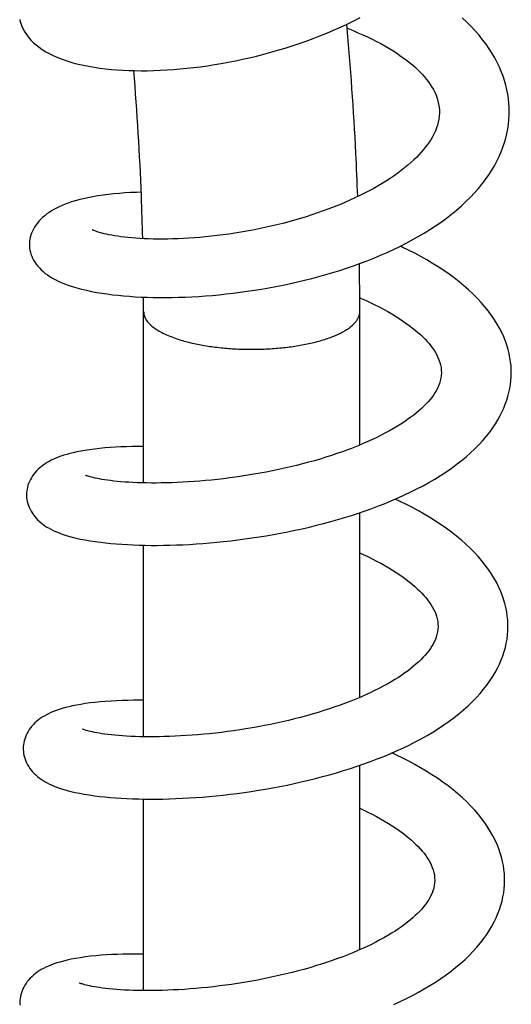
# Model space of a CAD drawing. Header units: millimetres. Extents: x 224 to 1420, y -1347 to 980.
# Tile 21 of 65: x 526 to 565, y -494 to -416. Entities that reach past the tile are written whole.
import ezdxf

# ---------------------------------------------------------------- set-up
doc = ezdxf.new("R2010")
doc.units = ezdxf.units.MM
doc.header["$LTSCALE"] = 77.505185
doc.layers.get('0').update_dxf_attribs({"linetype": 'CONTINUOUS'})

msp = doc.modelspace()

# ---------------------------------------------------------------- linework, layer by layer
at = {"color": 6, "linetype": 'CONTINUOUS'}
for p, q in [((536.067, -452.603), (536.067, -439.124)), ((553.067, -449.621), (553.067, -439.124)), ((553.067, -469.486), (553.067, -454.947)), ((536.067, -472.583), (536.067, -457.509)), ((553.067, -489.347), (553.067, -474.833)), ((536.067, -492.561), (536.067, -477.488))]:
    msp.add_line(p, q, dxfattribs=at)
for points in [[(526.319, -416.126), (526.364, -416.311), (526.422, -416.496), (526.493, -416.681), (526.578, -416.865), (526.677, -417.05), (526.791, -417.233), (526.92, -417.416), (527.066, -417.598), (527.229, -417.779), (527.411, -417.958), (527.614, -418.136), (527.84, -418.313), (528.092, -418.489), (528.372, -418.663), (528.679, -418.831), (529.01, -418.993), (529.364, -419.145), (529.734, -419.286), (530.116, -419.414), (530.508, -419.53), (530.911, -419.635), (531.324, -419.729), (531.746, -419.813), (532.177, -419.887), (532.616, -419.951), (533.06, -420.007), (533.511, -420.053), (533.967, -420.091), (534.429, -420.12), (534.898, -420.142), (535.375, -420.155), (535.861, -420.161), (536.355, -420.158), (536.857, -420.147), (537.366, -420.128), (537.882, -420.101), (538.404, -420.066), (538.931, -420.023), (539.464, -419.971), (540.001, -419.912), (540.54, -419.844), (541.082, -419.768), (541.628, -419.684), (542.176, -419.592), (542.727, -419.492), (543.281, -419.383), (543.837, -419.265), (544.395, -419.139), (544.954, -419.005), (545.514, -418.862), (546.073, -418.71), (546.632, -418.551), (547.189, -418.383), (547.744, -418.206), (548.296, -418.022), (548.844, -417.83), (549.389, -417.629), (549.931, -417.42), (550.47, -417.202), (551.006, -416.975), (551.539, -416.739), (552.067, -416.494), (552.59, -416.241), (553.106, -415.98)], [(564.817, -423.018), (564.799, -422.73), (564.762, -422.373), (564.709, -422.015), (564.639, -421.657), (564.553, -421.299), (564.451, -420.941), (564.332, -420.584), (564.196, -420.228), (564.043, -419.871), (563.872, -419.513), (563.682, -419.155), (563.473, -418.797), (563.245, -418.439), (562.997, -418.082), (562.73, -417.726), (562.444, -417.373), (562.139, -417.023), (561.816, -416.679), (561.477, -416.34), (561.122, -416.009)], [(552.064, -416.822), (552.139, -416.85), (552.537, -417.008), (552.924, -417.17), (553.302, -417.335), (553.669, -417.504), (554.027, -417.676), (554.376, -417.852), (554.714, -418.03), (555.04, -418.212), (555.355, -418.395), (555.658, -418.581), (555.948, -418.767), (556.225, -418.954), (556.489, -419.141), (556.739, -419.328), (556.975, -419.514), (557.199, -419.7), (557.413, -419.888), (557.616, -420.077), (557.809, -420.268), (557.991, -420.46), (558.163, -420.654), (558.323, -420.849), (558.473, -421.045), (558.611, -421.243), (558.739, -421.444), (558.857, -421.649), (558.965, -421.861), (559.062, -422.082), (559.146, -422.311), (559.216, -422.547), (559.269, -422.791), (559.306, -423.04), (559.323, -423.261)], [(527.079, -433.843), (527.084, -433.972), (527.098, -434.125), (527.123, -434.279), (527.158, -434.435), (527.204, -434.592), (527.262, -434.75), (527.332, -434.908), (527.414, -435.067), (527.509, -435.224), (527.617, -435.381), (527.737, -435.535), (527.869, -435.686), (528.013, -435.833), (528.167, -435.974), (528.332, -436.109), (528.508, -436.239), (528.695, -436.364), (528.893, -436.485), (529.105, -436.601), (529.332, -436.715), (529.577, -436.825), (529.843, -436.935), (530.135, -437.042), (530.455, -437.149), (530.805, -437.253), (531.179, -437.353), (531.571, -437.446), (531.97, -437.53), (532.372, -437.605), (532.779, -437.673), (533.193, -437.734), (533.618, -437.789), (534.052, -437.838), (534.495, -437.88), (534.946, -437.917), (535.403, -437.948), (535.867, -437.973), (536.337, -437.991), (536.814, -438.004), (537.303, -438.011), (537.8, -438.012), (538.306, -438.006), (538.819, -437.995), (539.339, -437.977), (539.866, -437.953), (540.398, -437.922), (540.934, -437.885), (541.474, -437.842), (542.018, -437.792), (542.564, -437.735), (543.112, -437.672), (543.664, -437.602), (544.22, -437.525), (544.779, -437.441), (545.342, -437.35), (545.906, -437.251), (546.472, -437.145), (547.038, -437.033), (547.604, -436.913), (548.168, -436.786), (548.729, -436.652), (549.288, -436.511), (549.843, -436.363), (550.394, -436.208), (550.943, -436.046), (551.489, -435.876), (552.033, -435.698), (552.574, -435.512), (553.111, -435.319), (553.647, -435.116), (554.177, -434.905), (554.701, -434.687), (555.217, -434.461), (555.725, -434.227), (556.224, -433.986), (556.715, -433.737), (557.197, -433.48), (557.669, -433.215), (558.132, -432.942), (558.585, -432.661), (559.028, -432.37), (559.46, -432.071), (559.881, -431.764), (560.288, -431.449), (560.681, -431.127), (561.058, -430.798), (561.419, -430.463), (561.763, -430.123), (562.088, -429.778), (562.394, -429.429), (562.683, -429.077), (562.953, -428.721), (563.205, -428.362), (563.439, -428), (563.654, -427.636), (563.85, -427.271), (564.026, -426.907), (564.184, -426.543), (564.324, -426.181), (564.446, -425.819), (564.55, -425.459), (564.637, -425.099), (564.707, -424.741), (564.761, -424.381), (564.798, -424.021), (564.82, -423.66), (564.825, -423.299), (564.817, -423.018)], [(559.323, -423.264), (559.326, -423.481), (559.313, -423.728), (559.282, -423.969), (559.235, -424.207), (559.173, -424.44), (559.097, -424.669), (559.009, -424.892), (558.909, -425.11), (558.798, -425.325), (558.675, -425.538), (558.542, -425.749), (558.397, -425.958), (558.243, -426.165), (558.078, -426.37), (557.904, -426.573), (557.718, -426.776), (557.519, -426.981), (557.307, -427.187), (557.082, -427.394), (556.844, -427.601), (556.594, -427.809), (556.33, -428.016), (556.055, -428.223), (555.767, -428.429), (555.468, -428.633), (555.158, -428.835), (554.837, -429.034), (554.505, -429.231), (554.163, -429.426), (553.81, -429.618), (553.447, -429.808), (553.072, -429.995), (552.686, -430.179), (552.29, -430.36), (551.885, -430.537), (551.473, -430.71), (551.053, -430.879), (550.626, -431.043), (550.192, -431.202), (549.751, -431.357), (549.306, -431.506), (548.856, -431.65), (548.4, -431.788), (547.939, -431.922), (547.474, -432.051), (547.005, -432.174), (546.534, -432.291), (546.062, -432.402), (545.591, -432.508), (545.119, -432.607), (544.649, -432.7), (544.181, -432.787), (543.713, -432.868), (543.246, -432.944), (542.78, -433.014), (542.315, -433.078), (541.854, -433.136), (541.397, -433.189), (540.944, -433.236), (540.498, -433.277), (540.058, -433.312), (539.626, -433.342), (539.201, -433.366), (538.784, -433.386), (538.375, -433.4), (537.975, -433.409), (537.582, -433.413), (537.198, -433.412), (536.824, -433.407), (536.46, -433.397), (536.108, -433.383), (535.768, -433.366), (535.442, -433.344), (535.13, -433.32), (534.833, -433.292), (534.55, -433.261), (534.28, -433.228), (534.024, -433.193), (533.782, -433.155), (533.554, -433.116), (533.341, -433.076), (533.143, -433.034), (532.961, -432.993), (532.796, -432.951), (532.647, -432.91), (532.515, -432.871), (532.4, -432.834), (532.303, -432.8), (532.222, -432.77), (532.156, -432.743), (532.104, -432.72), (532.064, -432.701), (532.037, -432.688), (532.021, -432.679), (532.019, -432.678)], [(535.878, -429.724), (535.495, -429.735), (535.04, -429.756), (534.594, -429.783), (534.156, -429.816), (533.724, -429.856), (533.298, -429.903), (532.879, -429.957), (532.466, -430.018), (532.06, -430.087), (531.668, -430.164), (531.303, -430.244), (530.973, -430.326), (530.674, -430.408), (530.396, -430.493), (530.134, -430.58), (529.887, -430.671), (529.653, -430.766), (529.43, -430.865), (529.217, -430.968), (529.012, -431.077), (528.817, -431.192), (528.63, -431.312), (528.452, -431.438), (528.282, -431.571), (528.122, -431.709), (527.972, -431.853), (527.834, -432.002), (527.707, -432.154), (527.591, -432.308), (527.488, -432.466), (527.397, -432.625), (527.318, -432.784), (527.25, -432.943), (527.195, -433.101), (527.151, -433.257), (527.118, -433.412), (527.095, -433.564), (527.082, -433.715), (527.079, -433.842)], [(564.978, -444.006), (564.977, -443.738), (564.96, -443.41), (564.927, -443.081), (564.878, -442.753), (564.813, -442.426), (564.732, -442.098), (564.634, -441.77), (564.519, -441.44), (564.386, -441.108), (564.234, -440.773), (564.063, -440.437), (563.872, -440.098), (563.661, -439.758), (563.429, -439.417), (563.177, -439.076), (562.904, -438.736), (562.612, -438.398), (562.3, -438.063), (561.97, -437.733), (561.623, -437.408), (561.26, -437.089), (560.882, -436.777), (560.491, -436.472), (560.086, -436.174), (559.669, -435.884), (559.239, -435.601), (558.796, -435.325), (558.341, -435.055), (557.873, -434.791), (557.394, -434.534), (556.905, -434.284), (556.407, -434.041), (556.255, -433.97)], [(553.06, -438.02), (553.135, -438.053), (553.516, -438.225), (553.887, -438.399), (554.248, -438.576), (554.598, -438.754), (554.936, -438.934), (555.262, -439.115), (555.574, -439.296), (555.872, -439.477), (556.158, -439.658), (556.432, -439.84), (556.695, -440.023), (556.947, -440.206), (557.186, -440.39), (557.413, -440.572), (557.628, -440.755), (557.83, -440.936), (558.02, -441.117), (558.196, -441.295), (558.359, -441.47), (558.51, -441.642), (558.65, -441.815), (558.781, -441.989), (558.904, -442.167), (559.017, -442.349), (559.121, -442.536), (559.214, -442.726), (559.295, -442.919), (559.363, -443.117), (559.416, -443.318), (559.455, -443.525), (559.477, -443.738), (559.482, -443.934)], [(559.48, -443.935), (559.47, -444.137), (559.441, -444.357), (559.396, -444.568), (559.335, -444.772), (559.26, -444.972), (559.171, -445.167), (559.073, -445.354)], [(563.737, -447.948), (563.917, -447.652), (564.09, -447.342), (564.247, -447.031), (564.388, -446.72), (564.513, -446.41), (564.624, -446.1), (564.719, -445.79), (564.799, -445.481), (564.864, -445.172), (564.915, -444.864), (564.952, -444.556), (564.974, -444.249), (564.982, -444.008)], [(559.073, -445.354), (558.971, -445.523), (558.855, -445.697), (558.729, -445.871), (558.591, -446.044), (558.443, -446.217), (558.283, -446.391), (558.111, -446.565), (557.927, -446.74), (557.732, -446.915), (557.525, -447.09), (557.306, -447.265), (557.075, -447.441), (556.831, -447.617), (556.573, -447.794), (556.303, -447.97), (556.019, -448.147), (555.722, -448.324), (555.413, -448.5), (555.092, -448.674), (554.76, -448.846), (554.417, -449.017), (554.063, -449.185), (553.698, -449.35), (553.322, -449.514), (552.935, -449.676), (552.533, -449.836), (552.12, -449.994), (551.698, -450.148), (551.27, -450.298), (550.835, -450.444), (550.394, -450.585), (549.947, -450.722), (549.494, -450.855), (549.034, -450.983), (548.569, -451.107), (548.099, -451.227), (547.625, -451.342), (547.149, -451.452), (546.67, -451.557), (546.19, -451.656), (545.709, -451.751), (545.227, -451.841), (544.744, -451.926), (544.26, -452.006), (543.778, -452.08), (543.297, -452.15), (542.819, -452.215), (542.344, -452.274), (541.873, -452.329), (541.405, -452.378), (540.942, -452.423), (540.484, -452.462), (540.03, -452.497), (539.583, -452.527), (539.141, -452.553), (538.707, -452.573), (538.28, -452.59), (537.863, -452.602), (537.456, -452.609), (537.059, -452.613), (536.672, -452.612), (536.295, -452.608), (535.928, -452.6), (535.573, -452.588), (535.229, -452.573), (534.898, -452.555), (534.581, -452.533), (534.279, -452.51), (533.992, -452.483), (533.72, -452.455), (533.463, -452.425), (533.221, -452.393), (532.994, -452.36), (532.784, -452.326), (532.589, -452.292), (532.411, -452.257), (532.25, -452.223), (532.106, -452.189), (531.979, -452.157), (531.868, -452.127), (531.774, -452.099), (531.696, -452.074), (531.633, -452.052), (531.584, -452.034), (531.549, -452.02), (531.526, -452.01), (531.513, -452.004), (531.512, -452.003)], [(526.854, -453.5), (526.856, -453.621), (526.866, -453.767), (526.885, -453.915), (526.914, -454.065), (526.953, -454.216), (527.002, -454.369), (527.061, -454.521), (527.131, -454.672), (527.21, -454.821), (527.298, -454.967), (527.394, -455.107), (527.498, -455.244), (527.609, -455.375), (527.729, -455.502), (527.857, -455.624), (527.994, -455.744), (528.14, -455.859), (528.294, -455.969), (528.457, -456.075), (528.628, -456.176), (528.81, -456.274), (529.002, -456.367), (529.206, -456.458), (529.423, -456.545), (529.656, -456.63), (529.904, -456.713), (530.169, -456.793), (530.453, -456.87), (530.761, -456.946), (531.097, -457.02), (531.464, -457.093), (531.856, -457.161), (532.261, -457.223), (532.669, -457.278), (533.079, -457.326), (533.495, -457.368), (533.918, -457.405), (534.35, -457.436), (534.792, -457.463), (535.243, -457.484), (535.703, -457.5), (536.172, -457.511), (536.65, -457.517), (537.137, -457.517), (537.632, -457.513), (538.134, -457.502), (538.643, -457.487), (539.157, -457.465), (539.677, -457.439), (540.201, -457.407), (540.732, -457.369), (541.269, -457.325), (541.812, -457.275), (542.36, -457.22), (542.913, -457.158), (543.469, -457.091), (544.027, -457.017), (544.588, -456.937), (545.149, -456.852), (545.711, -456.76), (546.274, -456.662), (546.838, -456.558), (547.403, -456.447), (547.969, -456.33), (548.534, -456.206), (549.098, -456.076), (549.66, -455.94), (550.219, -455.797), (550.776, -455.647), (551.328, -455.491), (551.876, -455.329), (552.419, -455.16), (552.956, -454.985), (553.489, -454.803), (554.017, -454.615), (554.543, -454.418), (555.066, -454.212), (555.582, -454), (556.09, -453.78), (556.591, -453.553), (557.082, -453.319), (557.564, -453.077), (558.038, -452.828), (558.502, -452.571), (558.957, -452.305), (559.402, -452.031), (559.835, -451.749), (560.255, -451.459), (560.659, -451.163), (561.048, -450.861), (561.421, -450.552), (561.777, -450.238), (562.115, -449.919), (562.436, -449.594), (562.737, -449.266), (563.02, -448.935), (563.282, -448.601), (563.524, -448.267), (563.737, -447.948)], [(536.067, -449.733), (535.607, -449.734), (535.154, -449.741), (534.708, -449.753), (534.271, -449.77), (533.842, -449.792), (533.421, -449.82), (533.008, -449.854), (532.601, -449.893), (532.202, -449.939), (531.814, -449.991), (531.449, -450.047), (531.114, -450.106), (530.809, -450.167), (530.528, -450.228), (530.265, -450.293), (530.018, -450.36), (529.784, -450.43), (529.563, -450.502), (529.354, -450.577), (529.158, -450.656), (528.971, -450.737), (528.794, -450.822), (528.627, -450.91), (528.468, -451.001), (528.316, -451.098), (528.17, -451.199), (528.03, -451.305), (527.896, -451.417), (527.769, -451.534), (527.648, -451.657), (527.535, -451.784), (527.428, -451.917), (527.33, -452.055), (527.239, -452.197), (527.157, -452.343), (527.085, -452.491), (527.023, -452.641), (526.971, -452.79), (526.928, -452.939), (526.896, -453.087), (526.873, -453.234), (526.859, -453.379), (526.854, -453.5)], [(564.719, -463.982), (564.717, -463.718), (564.701, -463.393), (564.669, -463.068), (564.62, -462.742), (564.556, -462.416), (564.475, -462.087), (564.377, -461.758), (564.261, -461.426), (564.128, -461.093), (563.977, -460.758), (563.806, -460.422), (563.617, -460.084), (563.409, -459.746), (563.18, -459.408), (562.933, -459.071), (562.666, -458.736), (562.382, -458.405), (562.079, -458.077), (561.758, -457.752), (561.416, -457.43), (561.056, -457.111), (560.679, -456.797), (560.286, -456.489), (559.878, -456.188), (559.458, -455.894), (559.027, -455.609), (558.586, -455.331), (558.136, -455.063), (557.677, -454.802), (557.209, -454.548), (556.731, -454.301), (556.243, -454.061), (555.859, -453.88)], [(553.067, -458.115), (553.321, -458.23), (553.687, -458.403), (554.04, -458.577), (554.382, -458.753), (554.714, -458.931), (555.036, -459.11), (555.347, -459.292), (555.646, -459.475), (555.934, -459.658), (556.209, -459.842), (556.472, -460.026), (556.722, -460.209), (556.958, -460.392), (557.181, -460.573), (557.39, -460.751), (557.586, -460.928), (557.771, -461.104), (557.944, -461.279), (558.107, -461.455), (558.259, -461.631), (558.401, -461.807), (558.533, -461.985), (558.655, -462.164), (558.767, -462.345), (558.869, -462.53), (558.96, -462.717), (559.038, -462.908), (559.104, -463.101), (559.156, -463.298), (559.193, -463.501), (559.215, -463.713), (559.22, -463.911)], [(526.593, -473.476), (526.595, -473.596), (526.605, -473.742), (526.624, -473.889), (526.652, -474.038), (526.691, -474.188), (526.739, -474.339), (526.797, -474.491), (526.866, -474.642), (526.944, -474.791), (527.031, -474.935), (527.126, -475.075), (527.228, -475.21), (527.337, -475.339), (527.454, -475.463), (527.577, -475.583), (527.709, -475.699), (527.85, -475.812), (527.998, -475.92), (528.154, -476.024), (528.318, -476.123), (528.49, -476.218), (528.672, -476.309), (528.865, -476.398), (529.072, -476.485), (529.295, -476.57), (529.534, -476.653), (529.789, -476.733), (530.061, -476.81), (530.353, -476.886), (530.67, -476.96), (531.014, -477.031), (531.387, -477.1), (531.782, -477.165), (532.19, -477.224), (532.602, -477.276), (533.015, -477.321), (533.432, -477.361), (533.859, -477.395), (534.294, -477.424), (534.737, -477.448), (535.188, -477.467), (535.65, -477.481), (536.121, -477.489), (536.602, -477.493), (537.09, -477.491), (537.587, -477.483), (538.09, -477.471), (538.601, -477.453), (539.117, -477.429), (539.638, -477.4), (540.163, -477.366), (540.692, -477.326), (541.227, -477.28), (541.767, -477.229), (542.312, -477.171), (542.862, -477.108), (543.417, -477.038), (543.975, -476.962), (544.535, -476.881), (545.097, -476.793), (545.66, -476.699), (546.223, -476.599), (546.786, -476.492), (547.348, -476.38), (547.909, -476.262), (548.468, -476.137), (549.026, -476.006), (549.582, -475.868), (550.138, -475.723), (550.692, -475.572), (551.243, -475.414), (551.79, -475.249), (552.332, -475.079), (552.868, -474.902), (553.397, -474.718), (553.92, -474.529), (554.437, -474.332), (554.949, -474.128), (555.456, -473.917), (555.958, -473.697), (556.454, -473.469), (556.942, -473.233), (557.423, -472.989), (557.895, -472.738), (558.358, -472.478), (558.81, -472.211), (559.25, -471.936), (559.677, -471.654), (560.089, -471.366), (560.485, -471.071), (560.866, -470.771), (561.232, -470.464), (561.583, -470.15), (561.917, -469.83), (562.233, -469.506), (562.53, -469.178), (562.808, -468.848), (563.065, -468.516), (563.303, -468.183), (563.52, -467.85), (563.718, -467.518), (563.896, -467.187), (564.055, -466.858), (564.195, -466.53), (564.318, -466.202), (564.424, -465.876), (564.514, -465.548), (564.587, -465.221), (564.645, -464.895), (564.686, -464.568), (564.711, -464.242), (564.719, -463.982)], [(559.22, -463.91), (559.21, -464.113), (559.181, -464.33), (559.137, -464.535), (559.08, -464.732), (559.01, -464.921), (558.928, -465.105), (558.836, -465.284), (558.732, -465.461), (558.618, -465.636), (558.494, -465.809), (558.358, -465.983), (558.212, -466.156), (558.054, -466.33), (557.884, -466.505), (557.702, -466.68), (557.508, -466.856), (557.303, -467.032), (557.086, -467.207), (556.858, -467.382), (556.618, -467.557), (556.367, -467.731), (556.102, -467.906), (555.822, -468.082), (555.529, -468.258), (555.222, -468.435), (554.902, -468.61), (554.571, -468.784), (554.228, -468.955), (553.875, -469.125), (553.512, -469.291), (553.139, -469.456), (552.754, -469.617), (552.358, -469.777), (551.951, -469.934), (551.533, -470.088), (551.107, -470.239), (550.672, -470.386), (550.229, -470.529), (549.78, -470.668), (549.326, -470.802), (548.866, -470.932), (548.403, -471.057), (547.937, -471.177), (547.469, -471.292), (546.997, -471.402), (546.521, -471.507), (546.042, -471.608), (545.56, -471.704), (545.077, -471.795), (544.592, -471.881), (544.107, -471.963), (543.624, -472.039), (543.143, -472.11), (542.665, -472.175), (542.191, -472.236), (541.719, -472.291), (541.252, -472.342), (540.788, -472.387), (540.328, -472.428), (539.873, -472.464), (539.422, -472.495), (538.978, -472.522), (538.541, -472.544), (538.112, -472.561), (537.693, -472.574), (537.285, -472.583), (536.887, -472.587), (536.5, -472.588), (536.122, -472.584), (535.755, -472.577), (535.398, -472.566), (535.052, -472.552), (534.718, -472.534), (534.397, -472.514), (534.09, -472.49), (533.797, -472.464), (533.519, -472.436), (533.257, -472.407), (533.012, -472.375), (532.784, -472.343), (532.572, -472.31), (532.376, -472.276), (532.196, -472.241), (532.033, -472.208), (531.887, -472.175), (531.761, -472.144), (531.652, -472.115), (531.559, -472.088), (531.48, -472.064), (531.413, -472.042), (531.359, -472.022), (531.315, -472.006), (531.283, -471.993), (531.261, -471.983), (531.249, -471.977), (531.248, -471.977)], [(536.067, -469.711), (535.733, -469.708), (535.27, -469.71), (534.815, -469.717), (534.37, -469.73), (533.933, -469.748), (533.502, -469.772), (533.077, -469.801), (532.656, -469.837), (532.245, -469.878), (531.849, -469.925), (531.474, -469.977), (531.122, -470.033), (530.792, -470.092), (530.482, -470.155), (530.191, -470.221), (529.917, -470.29), (529.66, -470.363), (529.418, -470.438), (529.192, -470.516), (528.979, -470.597), (528.778, -470.681), (528.591, -470.768), (528.416, -470.857), (528.249, -470.95), (528.09, -471.049), (527.937, -471.153), (527.79, -471.262), (527.651, -471.377), (527.52, -471.496), (527.397, -471.62), (527.282, -471.749), (527.174, -471.882), (527.074, -472.021), (526.983, -472.164), (526.9, -472.311), (526.827, -472.46), (526.764, -472.611), (526.711, -472.761), (526.668, -472.911), (526.636, -473.06), (526.612, -473.208), (526.598, -473.354), (526.593, -473.476)], [(564.457, -483.957), (564.456, -483.691), (564.439, -483.366), (564.406, -483.041), (564.358, -482.716), (564.294, -482.39), (564.213, -482.062), (564.115, -481.732), (563.999, -481.4), (563.865, -481.066), (563.713, -480.73), (563.542, -480.393), (563.352, -480.054), (563.143, -479.715), (562.914, -479.376), (562.665, -479.039), (562.398, -478.703), (562.112, -478.37), (561.807, -478.041), (561.483, -477.714), (561.14, -477.391), (560.779, -477.072), (560.4, -476.758), (560.005, -476.45), (559.596, -476.148), (559.175, -475.854), (558.742, -475.568), (558.299, -475.291), (557.847, -475.022), (557.388, -474.761), (556.919, -474.508), (556.44, -474.261), (555.95, -474.021), (555.596, -473.855)], [(553.067, -478.21), (553.338, -478.337), (553.697, -478.512), (554.044, -478.688), (554.38, -478.866), (554.705, -479.046), (555.019, -479.228), (555.323, -479.411), (555.614, -479.595), (555.894, -479.78), (556.16, -479.965), (556.413, -480.149), (556.654, -480.333), (556.881, -480.515), (557.094, -480.696), (557.294, -480.874), (557.48, -481.05), (557.654, -481.224), (557.819, -481.401), (557.975, -481.578), (558.12, -481.756), (558.254, -481.935), (558.378, -482.115), (558.492, -482.297), (558.595, -482.482), (558.687, -482.669), (558.768, -482.861), (558.836, -483.056), (558.89, -483.256), (558.93, -483.463), (558.953, -483.68), (558.958, -483.885)], [(558.958, -483.885), (558.948, -484.083), (558.92, -484.298), (558.877, -484.505), (558.818, -484.704), (558.747, -484.898), (558.663, -485.086), (558.568, -485.27), (558.462, -485.449), (558.347, -485.624), (558.223, -485.796), (558.088, -485.967), (557.942, -486.14), (557.784, -486.313), (557.615, -486.487), (557.434, -486.661), (557.241, -486.835), (557.036, -487.011), (556.82, -487.185), (556.595, -487.358), (556.358, -487.53), (556.108, -487.704), (555.844, -487.878), (555.566, -488.054), (555.275, -488.229), (554.97, -488.403), (554.654, -488.577), (554.325, -488.75), (553.985, -488.921), (553.634, -489.09), (553.274, -489.255), (552.905, -489.418), (552.524, -489.579), (552.132, -489.738), (551.728, -489.894), (551.314, -490.048), (550.891, -490.198), (550.46, -490.344), (550.021, -490.487), (549.576, -490.625), (549.125, -490.759), (548.67, -490.889), (548.21, -491.014), (547.747, -491.134), (547.28, -491.249), (546.81, -491.359), (546.337, -491.465), (545.861, -491.566), (545.383, -491.662), (544.902, -491.754), (544.421, -491.84), (543.939, -491.922), (543.459, -491.999), (542.98, -492.07), (542.504, -492.137), (542.032, -492.198), (541.563, -492.254), (541.098, -492.305), (540.637, -492.352), (540.179, -492.393), (539.725, -492.43), (539.277, -492.463), (538.834, -492.49), (538.398, -492.513), (537.969, -492.532), (537.55, -492.546), (537.14, -492.556), (536.74, -492.561), (536.353, -492.563), (535.976, -492.56), (535.609, -492.554), (535.251, -492.545), (534.903, -492.532), (534.567, -492.515), (534.244, -492.496), (533.934, -492.474), (533.638, -492.449), (533.357, -492.422), (533.091, -492.393), (532.841, -492.362), (532.607, -492.33), (532.39, -492.297), (532.189, -492.264), (532.004, -492.23), (531.835, -492.196), (531.681, -492.162), (531.543, -492.129), (531.421, -492.098), (531.315, -492.068), (531.227, -492.041), (531.154, -492.017), (531.096, -491.997), (531.051, -491.98), (531.019, -491.967), (530.997, -491.957), (530.986, -491.952), (530.985, -491.951)], [(555.749, -493.648), (556.242, -493.42), (556.728, -493.185), (557.206, -492.941), (557.676, -492.689), (558.137, -492.429), (558.587, -492.161), (559.025, -491.886), (559.45, -491.605), (559.859, -491.317), (560.252, -491.024), (560.63, -490.725), (560.993, -490.419), (561.341, -490.107), (561.672, -489.788), (561.987, -489.464), (562.283, -489.136), (562.559, -488.806), (562.816, -488.474), (563.052, -488.142), (563.267, -487.811), (563.463, -487.481), (563.639, -487.152), (563.796, -486.825), (563.936, -486.498), (564.058, -486.172), (564.164, -485.846), (564.253, -485.519), (564.326, -485.193), (564.383, -484.867), (564.424, -484.542), (564.449, -484.216), (564.457, -483.957)], [(536.067, -489.689), (535.837, -489.685), (535.368, -489.683), (534.906, -489.686), (534.451, -489.695), (534.003, -489.709), (533.566, -489.728), (533.139, -489.753), (532.72, -489.783), (532.306, -489.82), (531.894, -489.863), (531.487, -489.913), (531.093, -489.97), (530.72, -490.032), (530.374, -490.098), (530.056, -490.166), (529.762, -490.237), (529.49, -490.311), (529.236, -490.387), (528.999, -490.466), (528.778, -490.547), (528.571, -490.632), (528.375, -490.721), (528.19, -490.813), (528.014, -490.91), (527.846, -491.012), (527.688, -491.119), (527.537, -491.231), (527.396, -491.347), (527.264, -491.466), (527.14, -491.59), (527.024, -491.719), (526.916, -491.852), (526.816, -491.991), (526.724, -492.134), (526.64, -492.282), (526.567, -492.432), (526.503, -492.583), (526.45, -492.734), (526.407, -492.884), (526.374, -493.034), (526.351, -493.182), (526.336, -493.328), (526.332, -493.451)], [(526.332, -493.451), (526.333, -493.571), (526.343, -493.716)]]:
    msp.add_lwpolyline(points, dxfattribs=at)
for centre, radius, start, end in [((297.694, -439.121), 255.373, 359.99947, 0.84738), ((296.612, -439.124), 239.455, 359.99994, 0.27399)]:
    msp.add_arc(centre, radius, start, end, dxfattribs=at)
for points, knots in [([(552.905, -430.074), (552.864, -428.934), (552.671, -424.406), (552.351, -419.884), (552.037, -416.508)], [0, 0, 0, 0, 0.251881, 1, 1, 1, 1]), ([(535.997, -433.377), (535.97, -432.263), (535.832, -427.85), (535.566, -423.441), (535.292, -420.151)], [0, 0, 0, 0, 0.252246, 1, 1, 1, 1]), ([(536.067, -439.124), (536.067, -439.222), (536.096, -439.424), (536.225, -439.718), (536.435, -440.002), (536.721, -440.276), (537.081, -440.537), (537.512, -440.785), (538.01, -441.017), (538.368, -441.153), (538.556, -441.219)], [0, 0, 0, 0, 0.085406, 0.176397, 0.277516, 0.391753, 0.520887, 0.665646, 0.825634, 1, 1, 1, 1]), ([(538.556, -441.219), (538.867, -441.327), (539.53, -441.523), (540.582, -441.753), (541.72, -441.927), (542.918, -442.041), (544.152, -442.094), (545.395, -442.083), (546.62, -442.01), (547.801, -441.875), (548.912, -441.682), (549.781, -441.472), (550.42, -441.276), (550.857, -441.12), (551.26, -440.954), (551.731, -440.728), (552.23, -440.43), (552.635, -440.078), (552.862, -439.783), (552.979, -439.566), (553.05, -439.346), (553.066, -439.197), (553.066, -439.124)], [0, 0, 0, 0, 0.063188, 0.132483, 0.206534, 0.283987, 0.363458, 0.443455, 0.522433, 0.598911, 0.671468, 0.738827, 0.770215, 0.799901, 0.827794, 0.853831, 0.900144, 0.938949, 0.95587, 0.971425, 0.985977, 1, 1, 1, 1])]:
    msp.add_open_spline(points, degree=3, knots=knots, dxfattribs=at)

doc.saveas('drawing.dxf')
